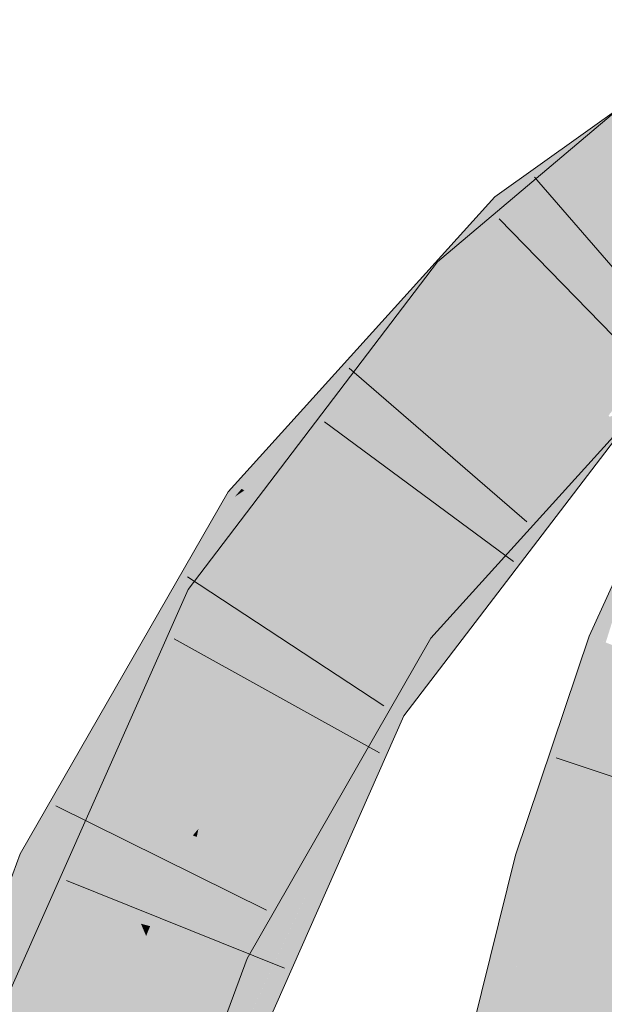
# Model space of a CAD drawing. Extents: x -620 to 300, y 62 to 1112.
# Tile 204 of 256: x 160.416 to 161, y 806.46 to 807.445. Entities that reach past the tile are written whole.
import ezdxf

# ---------------------------------------------------------------- set-up
doc = ezdxf.new("R2010")
doc.units = 0
doc.layers.get('0').update_dxf_attribs({"lineweight": 13})
for name, color, linetype, lineweight, true_color in [('E_Leerrohr 25-A06GA1MY8I', 7, 'Continuous', 9, 0xff8000), ('E_Leerrohr 25-Shading', 7, 'Continuous', 9, 0xff8000), ('E_Leerrohr 32-A06GA1N08I', 7, 'Continuous', 9, 0x00b300), ('E_Leerrohr 32-Shading', 7, 'Continuous', 9, 0x00b300)]:
    doc.layers.add(name, color=color, linetype=linetype, lineweight=lineweight, true_color=true_color)

# ---------------------------------------------------------------- blocks, each defined once
blk = doc.blocks.new('Shading-A06GA12F8I', base_point=(239.24728, 760.10999))
at = {"layer": 'E_Leerrohr 25-Shading', "color": 34, "true_color": 0xb05800}
for points in [[(161.04427, 806.95923), (160.98511, 806.82874), (161.00157, 806.82227)], [(160.96228, 806.69305), (160.98511, 806.82874), (160.93066, 806.60382), (160.97926, 806.81134)], [(160.99887, 806.8233), (160.98511, 806.82874), (160.96228, 806.69305)], [(160.95587, 806.62708), (161.00157, 806.82227), (160.96228, 806.69305), (160.99887, 806.8233)], [(161.0192, 806.81537), (161.00157, 806.82227), (160.95587, 806.62708)], [(160.97926, 806.81134), (160.91135, 806.60944), (160.93066, 806.60382)], [(160.96228, 806.69305), (160.93066, 806.60382), (160.93672, 806.60205)], [(160.9465, 806.59924), (160.96228, 806.69305), (160.93672, 806.60205)], [(160.95587, 806.62708), (160.96228, 806.69305), (160.9465, 806.59924)], [(160.91135, 806.60944), (160.85147, 806.36719), (160.89087, 806.37451), (160.88763, 806.36151)], [(160.91135, 806.60944), (160.89087, 806.37451), (160.93066, 806.60382)], [(160.93672, 806.60205), (160.89691, 806.4093), (160.91313, 806.46442), (160.89087, 806.37451)], [(160.93066, 806.60382), (160.89691, 806.4093), (160.93672, 806.60205)], [(160.93672, 806.60205), (160.91313, 806.46442), (160.94151, 806.60065)], [(160.91313, 806.46442), (160.9465, 806.59924), (160.94151, 806.60065)]]:
    blk.add_solid(points, dxfattribs=at)
at = {"layer": 'E_Leerrohr 25-Shading', "color": 30, "true_color": 0xf57b00}
for points in [[(160.9465, 806.59924), (161.03137, 806.57458), (161.0192, 806.81537), (161.1015, 806.78314)], [(160.88763, 806.36151), (160.97495, 806.34772), (160.9465, 806.59924), (161.03137, 806.57458)], [(161.03137, 806.57458), (160.97495, 806.34772), (161.11626, 806.54987), (161.04092, 806.33728)]]:
    blk.add_solid(points, dxfattribs=at)
at = {"layer": 'E_Leerrohr 32-Shading', "color": 96, "true_color": 0x007b00}
for points in [[(161.02365, 807.34503), (161.02966, 807.36908), (160.85097, 807.18738), (160.83331, 807.20325)], [(160.90265, 807.25488), (161.02664, 807.34778), (160.8905, 807.26807), (161.0182, 807.35931)], [(160.91527, 807.24115), (161.0278, 807.34863), (160.90265, 807.25488)], [(160.91527, 807.24115), (161.00471, 807.30499), (161.0278, 807.34863), (161.03575, 807.33752)], [(161.01453, 807.30865), (161.02365, 807.34503), (160.86052, 807.17877), (160.85097, 807.18738)], [(160.84869, 807.20795), (160.8905, 807.26807), (160.84164, 807.21399)], [(160.90265, 807.25488), (160.8905, 807.26807), (160.85857, 807.19916), (160.84869, 807.20795)], [(160.90265, 807.25488), (160.85857, 807.19916), (160.91527, 807.24115), (160.86896, 807.18988)], [(160.80287, 807.17108), (160.84869, 807.20795), (160.84164, 807.21399)], [(160.76598, 807.0545), (160.83331, 807.20325), (160.60016, 806.86597), (160.81859, 807.1839)], [(160.80287, 807.17108), (160.64008, 806.97437), (160.84869, 807.20795), (160.72685, 807.03259)], [(160.84869, 807.20795), (160.72685, 807.03259), (160.85857, 807.19916)], [(160.85857, 807.19916), (160.72685, 807.03259), (160.86896, 807.18988)], [(160.83331, 807.20325), (160.76598, 807.0545), (160.85097, 807.18738)], [(161.15273, 807.19299), (161.1519, 807.19421), (161.0112, 807.0752), (160.99187, 807.06049)], [(160.81859, 807.1839), (160.58409, 806.87543), (160.60016, 806.86597)], [(160.76598, 807.0545), (160.86052, 807.17877), (160.85097, 807.18738)], [(160.63744, 806.97607), (160.80287, 807.17108), (160.63065, 806.98041)], [(160.64008, 806.97437), (160.80287, 807.17108), (160.63744, 806.97607)], [(161.0112, 807.0752), (160.99266, 807.05975), (161.13837, 807.17194), (161.0015, 807.05176)], [(161.04369, 807.10144), (160.98935, 807.04083), (161.04631, 807.09857), (161.00513, 807.05054)], [(160.94899, 807.01605), (161.00783, 807.07825), (161.00635, 807.07941)], [(161.00856, 807.07904), (160.94899, 807.01605), (161.01688, 807.07153), (160.98935, 807.04083)], [(160.99187, 807.06049), (160.99266, 807.05975), (161.0112, 807.0752)], [(160.76598, 807.0545), (160.60016, 806.86597), (160.61568, 806.85687)], [(160.81821, 806.83258), (160.82262, 806.82941), (161.00513, 807.05054), (161.00581, 807.05096)], [(160.94971, 806.98071), (161.03, 807.06), (161.00212, 807.04633)], [(160.94971, 806.98071), (160.97926, 806.99524), (161.03, 807.06), (161.03441, 807.05609)], [(160.99187, 807.06049), (160.97281, 807.03552), (160.99266, 807.05975)], [(160.99266, 807.05975), (160.97281, 807.03552), (161.0015, 807.05176), (160.989, 807.03564)], [(161.005, 807.04865), (161.0015, 807.05176), (160.99413, 807.03571), (160.989, 807.03564)], [(160.87195, 806.89526), (161.00513, 807.05054), (160.80867, 806.83948), (160.98935, 807.04083)], [(160.96144, 807.00977), (160.98935, 807.04083), (160.81055, 806.8631), (160.94899, 807.01605)], [(160.9464, 806.97913), (160.94971, 806.98071), (161.00191, 807.04626), (161.00212, 807.04633)], [(161.00546, 807.04822), (161.005, 807.04865), (160.99623, 807.03577), (160.99413, 807.03571)], [(161.00546, 807.04822), (160.99623, 807.03577), (161.00569, 807.04803), (160.99695, 807.03577)], [(161.00137, 807.04199), (160.99695, 807.03577), (161.00786, 807.04602), (161.01906, 807.03595)], [(160.66168, 806.96051), (160.72685, 807.03259), (160.64008, 806.97437)], [(160.92981, 806.95941), (160.989, 807.03564), (160.76817, 806.76752), (160.97281, 807.03552)], [(160.77693, 806.76239), (160.84578, 806.83264), (160.99413, 807.03571), (160.99623, 807.03577)], [(160.77693, 806.76239), (160.99413, 807.03571), (160.92981, 806.95941)], [(160.99623, 807.03577), (160.84578, 806.83264), (160.99695, 807.03577), (160.87619, 806.86639)], [(160.99413, 807.03571), (160.989, 807.03564), (160.92981, 806.95941)], [(160.94757, 806.96393), (160.99695, 807.03577), (160.94426, 806.96185)], [(161.01906, 807.03595), (160.99695, 807.03577), (160.97926, 806.98389), (160.94757, 806.96393)], [(160.80867, 806.83948), (160.96144, 807.00977), (160.79686, 806.84802), (160.81055, 806.8631)], [(160.97926, 806.99524), (160.94971, 806.98071), (160.84137, 806.84296), (160.84023, 806.84369)], [(160.94757, 806.96393), (160.79976, 806.74896), (160.97926, 806.98389)], [(160.48572, 806.66986), (160.62384, 806.9729), (160.45648, 806.68164)], [(160.6306, 806.96802), (160.62384, 806.9729), (160.48682, 806.66943), (160.48572, 806.66986)], [(160.6306, 806.96802), (160.63744, 806.97607), (160.62384, 806.9729), (160.63065, 806.98041)], [(160.6306, 806.96802), (160.64008, 806.97437), (160.63744, 806.97607)], [(160.65352, 806.95148), (160.66168, 806.96051), (160.6306, 806.96802), (160.64008, 806.97437)], [(160.86136, 806.87628), (160.83907, 806.84442), (160.94971, 806.98071), (160.84023, 806.84369)], [(160.86136, 806.87628), (160.94971, 806.98071), (160.9464, 806.97913)], [(160.46254, 806.61902), (160.65352, 806.95148), (160.6306, 806.96802)], [(160.79976, 806.74896), (160.94757, 806.96393), (160.87849, 806.86963), (160.94426, 806.96185)], [(160.77693, 806.76239), (160.92981, 806.95941), (160.76817, 806.76752)], [(160.87195, 806.89526), (160.80867, 806.83948), (160.80986, 806.83862)], [(160.81821, 806.83258), (160.87195, 806.89526), (160.80986, 806.83862)], [(160.53702, 806.67981), (160.58409, 806.87543), (160.41658, 806.46912), (160.48892, 806.66119)], [(160.58409, 806.87543), (160.53702, 806.67981), (160.60016, 806.86597)], [(160.86136, 806.87628), (160.82262, 806.82941), (160.8233, 806.82892)], [(160.83907, 806.84442), (160.86136, 806.87628), (160.8369, 806.84583)], [(160.53702, 806.67981), (160.61568, 806.85687), (160.60016, 806.86597)], [(160.84578, 806.83264), (160.78864, 806.75549), (160.87619, 806.86639), (160.79462, 806.75201)], [(160.87849, 806.86963), (160.79462, 806.75201), (160.79642, 806.75092)], [(160.79976, 806.74896), (160.87849, 806.86963), (160.79642, 806.75092)], [(160.80867, 806.83948), (160.79686, 806.84802), (160.78281, 806.79706), (160.65587, 806.60217)], [(160.8233, 806.82892), (160.82654, 806.8266), (160.8369, 806.84583), (160.83907, 806.84442)], [(160.83907, 806.84442), (160.82654, 806.8266), (160.84023, 806.84369)], [(160.80986, 806.83862), (160.80867, 806.83948), (160.78317, 806.79767)], [(160.78317, 806.79767), (160.81821, 806.83258), (160.80986, 806.83862)], [(160.84023, 806.84369), (160.82654, 806.8266), (160.84137, 806.84296)], [(160.78317, 806.79767), (160.66782, 806.5979), (160.81821, 806.83258), (160.67088, 806.59668)], [(160.70821, 806.6427), (160.81821, 806.83258), (160.67516, 806.59497), (160.67088, 806.59668)], [(160.7453, 806.69629), (160.81821, 806.83258), (160.70825, 806.64276)], [(160.82262, 806.82941), (160.81821, 806.83258), (160.7626, 806.72125), (160.7453, 806.69629)], [(160.75752, 806.70618), (160.82654, 806.8266), (160.8233, 806.82892)], [(160.8233, 806.82892), (160.82262, 806.82941), (160.77597, 806.7406), (160.7626, 806.72125)], [(160.84578, 806.83264), (160.77693, 806.76239), (160.78056, 806.76025)], [(160.78864, 806.75549), (160.84578, 806.83264), (160.78056, 806.76025)], [(160.65587, 806.60217), (160.60959, 806.52148), (160.78281, 806.79706), (160.61365, 806.51959)], [(160.66782, 806.5979), (160.78317, 806.79767), (160.66266, 806.59998)], [(160.76817, 806.76752), (160.66988, 806.54565), (160.77693, 806.76239)], [(160.78056, 806.76025), (160.77693, 806.76239), (160.69589, 806.58636), (160.66988, 806.54565)], [(160.78864, 806.75549), (160.78056, 806.76025), (160.74721, 806.66669), (160.69589, 806.58636)], [(160.78864, 806.75549), (160.74721, 806.66669), (160.79462, 806.75201), (160.77846, 806.71564)], [(160.78714, 806.72919), (160.75964, 806.66479), (160.79976, 806.74896), (160.72038, 806.5697)], [(160.79462, 806.75201), (160.77846, 806.71564), (160.79642, 806.75092), (160.78714, 806.72919)], [(160.78714, 806.72919), (160.79976, 806.74896), (160.79642, 806.75092)], [(160.7626, 806.72125), (160.65411, 806.52582), (160.77597, 806.7406), (160.75752, 806.70618)], [(160.77846, 806.71564), (160.73627, 806.62067), (160.78714, 806.72919), (160.74924, 806.64539)], [(160.78714, 806.72919), (160.74924, 806.64539), (160.76068, 806.66724)], [(160.7453, 806.69629), (160.65411, 806.52582), (160.7626, 806.72125)], [(160.73627, 806.62067), (160.77846, 806.71564), (160.6409, 806.43878), (160.74721, 806.66669)], [(160.65411, 806.52582), (160.7453, 806.69629), (160.63199, 806.51111), (160.70825, 806.64276)], [(160.46254, 806.61902), (160.48572, 806.66986), (160.41588, 806.61096), (160.45648, 806.68164)], [(160.53702, 806.67981), (160.41658, 806.46912), (160.43996, 806.46124)], [(160.48572, 806.66986), (160.46254, 806.61902), (160.48682, 806.66943)], [(160.60748, 806.40479), (160.64084, 806.43866), (160.69589, 806.58636), (160.74721, 806.66669)], [(160.74924, 806.64539), (160.68411, 806.48779), (160.76068, 806.66724)], [(160.48892, 806.66119), (160.40526, 806.4729), (160.41658, 806.46912)], [(160.75964, 806.66479), (160.68411, 806.48779), (160.72038, 806.5697)], [(160.74924, 806.64539), (160.63608, 806.3952), (160.68411, 806.48779), (160.64218, 806.39313)], [(160.73627, 806.62067), (160.63608, 806.3952), (160.74924, 806.64539)], [(160.70821, 806.6427), (160.67516, 806.59497), (160.67953, 806.5932)], [(160.46254, 806.61902), (160.41588, 806.61096), (160.44911, 806.59564)], [(160.63608, 806.3952), (160.73627, 806.62067), (160.62265, 806.39972), (160.6409, 806.43878)], [(160.41588, 806.61096), (160.39299, 806.54846), (160.2973, 806.18103), (160.28793, 806.18341)], [(160.41588, 806.61096), (160.2973, 806.18103), (160.44911, 806.59564)], [(160.61365, 806.51959), (160.62071, 806.51636), (160.66266, 806.59998), (160.66782, 806.5979)], [(160.66782, 806.5979), (160.62071, 806.51636), (160.67088, 806.59668)], [(160.67088, 806.59668), (160.62071, 806.51636), (160.67516, 806.59497)], [(160.67516, 806.59497), (160.62071, 806.51636), (160.67953, 806.5932), (160.63199, 806.51111)], [(160.60748, 806.40479), (160.69589, 806.58636), (160.66988, 806.54565)], [(160.60959, 806.52148), (160.57947, 806.43933), (160.61365, 806.51959)], [(160.62071, 806.51636), (160.61365, 806.51959), (160.59445, 806.45514), (160.57947, 806.43933)], [(160.65411, 806.52582), (160.63199, 806.51111), (160.64282, 806.5061)], [(160.63199, 806.51111), (160.62071, 806.51636), (160.62062, 806.48273), (160.59445, 806.45514)], [(160.62062, 806.48273), (160.64282, 806.5061), (160.63199, 806.51111)], [(160.55511, 806.30225), (160.63271, 806.47858), (160.62062, 806.48273), (160.64282, 806.5061)], [(160.48082, 806.13342), (160.62062, 806.48273), (160.53102, 806.30725), (160.59445, 806.45514)], [(160.55511, 806.30225), (160.62062, 806.48273), (160.54892, 806.30359)], [(160.40526, 806.4729), (160.37592, 806.20013), (160.41658, 806.46912)], [(160.55748, 806.3017), (160.60605, 806.40826), (160.55511, 806.30225), (160.63271, 806.47858)], [(160.6105, 806.41803), (160.63271, 806.47858), (160.60611, 806.40839)], [(160.37592, 806.20013), (160.43996, 806.46124), (160.41658, 806.46912)]]:
    blk.add_solid(points, dxfattribs=at)
at = {"layer": 'E_Leerrohr 32-Shading', "color": 94, "true_color": 0x00ac00}
for points in [[(161.04907, 807.24835), (161.01453, 807.30865), (160.92619, 807.11963), (160.86052, 807.17877)], [(161.03792, 807.24011), (161.00471, 807.30499), (160.97351, 807.1778), (160.91527, 807.24115)], [(161.058, 807.23285), (161.04907, 807.24835), (160.96722, 807.1626)], [(160.78226, 806.96283), (160.97351, 807.1778), (160.86896, 807.18988), (160.91527, 807.24115)], [(161.04515, 807.22601), (161.03792, 807.24011), (160.9751, 807.17609), (160.97351, 807.1778)], [(160.92619, 807.11963), (161.05898, 807.23114), (160.96722, 807.1626), (161.058, 807.23285)], [(161.11464, 807.20898), (161.05898, 807.23114), (160.95168, 807.09668), (160.92619, 807.11963)], [(161.00674, 807.1416), (161.04515, 807.22601), (160.9751, 807.17609)], [(161.15182, 807.19421), (161.11464, 807.20898), (160.97676, 807.07404), (160.95168, 807.09668)], [(160.86896, 807.18988), (160.72685, 807.03259), (160.74075, 807.01508)], [(160.78226, 806.96283), (160.86896, 807.18988), (160.74075, 807.01508)], [(160.99187, 807.06049), (161.1519, 807.19421), (160.97676, 807.07404), (161.15182, 807.19421)], [(160.86052, 807.17877), (160.76598, 807.0545), (160.92619, 807.11963), (160.82486, 806.98663)], [(160.97351, 807.1778), (160.78226, 806.96283), (160.93779, 807.13483)], [(160.9751, 807.17609), (160.97351, 807.1778), (160.93779, 807.13483)], [(160.9791, 807.17169), (160.9751, 807.17609), (160.93936, 807.13342), (160.93779, 807.13483)], [(160.96617, 807.10931), (161.00674, 807.1416), (160.93936, 807.13342), (160.9791, 807.17169)], [(161.00674, 807.1416), (160.96965, 807.11212), (161.03491, 807.11096), (160.99617, 807.08826)], [(160.93486, 807.13159), (160.78226, 806.96283), (160.81903, 806.99213)], [(160.96617, 807.10931), (160.93779, 807.13483), (160.81903, 806.99213), (160.93486, 807.13159)], [(160.92619, 807.11963), (160.82486, 806.98663), (160.95168, 807.09668)], [(160.96965, 807.11212), (160.78226, 806.96283), (160.99617, 807.08826)], [(160.99759, 807.08704), (161.00479, 807.08075), (161.03214, 807.10938), (161.03491, 807.11096)], [(160.99617, 807.08826), (160.99759, 807.08704), (161.03214, 807.10938)], [(160.82486, 806.98663), (160.99187, 807.06049), (160.95168, 807.09668)], [(160.73601, 806.91168), (160.99617, 807.08826), (160.78226, 806.96283)], [(160.73601, 806.91168), (160.79709, 806.87244), (160.99617, 807.08826), (161.00479, 807.08075)], [(160.79756, 806.87213), (161.00479, 807.08075), (160.79709, 806.87244)], [(160.79756, 806.87213), (160.94899, 807.01605), (161.00479, 807.08075), (161.00635, 807.07941)], [(160.7467, 806.90479), (160.80716, 807.00702), (160.61568, 806.85687), (160.76598, 807.0545)], [(160.99187, 807.06049), (160.82486, 806.98663), (160.73326, 806.78796), (160.69193, 806.81219)], [(160.99187, 807.06049), (160.73326, 806.78796), (160.97281, 807.03552)], [(160.77509, 806.97186), (160.72685, 807.03259), (160.72519, 806.89972), (160.65352, 806.95148)], [(160.73326, 806.78796), (160.76817, 806.76752), (160.97281, 807.03552)], [(160.94899, 807.01605), (160.7971, 806.87177), (160.81055, 806.8631)], [(160.81966, 806.99261), (160.80716, 807.00702), (160.74681, 806.90497)], [(160.69193, 806.81219), (160.82486, 806.98663), (160.74681, 806.90497), (160.81966, 806.99261)], [(160.77509, 806.97186), (160.72519, 806.89972), (160.73601, 806.91168)], [(160.78226, 806.96283), (160.77509, 806.97186), (160.73601, 806.91168)], [(160.65733, 806.94873), (160.65352, 806.95148), (160.50439, 806.58356), (160.46254, 806.61902)], [(160.72519, 806.89972), (160.65733, 806.94873), (160.53084, 806.56116), (160.50439, 806.58356)], [(160.7467, 806.90479), (160.61568, 806.85687), (160.67702, 806.82092)], [(160.68553, 806.81592), (160.69193, 806.81219), (160.73573, 806.8916), (160.7467, 806.90479)], [(160.78281, 806.85815), (160.79709, 806.87244), (160.72519, 806.89972), (160.73601, 806.91168)], [(160.72728, 806.89819), (160.72519, 806.89972), (160.59422, 806.63586), (160.53084, 806.56116)], [(160.78281, 806.85815), (160.72728, 806.89819), (160.59422, 806.63586)], [(160.67702, 806.82092), (160.68553, 806.81592), (160.73573, 806.8916)], [(160.79709, 806.87244), (160.78281, 806.85815), (160.79756, 806.87213)], [(160.7971, 806.87177), (160.78281, 806.85815), (160.81055, 806.8631), (160.79686, 806.84802)], [(160.67702, 806.82092), (160.61568, 806.85687), (160.56917, 806.65515), (160.53702, 806.67981)], [(160.79686, 806.84802), (160.78281, 806.85815), (160.63728, 806.68658)], [(160.79686, 806.84802), (160.59259, 806.62775), (160.65587, 806.60217)], [(160.59259, 806.62775), (160.79686, 806.84802), (160.59422, 806.63586), (160.63728, 806.68658)], [(160.69193, 806.81219), (160.67702, 806.82092), (160.60878, 806.62476), (160.56917, 806.65515)], [(160.69193, 806.81219), (160.60878, 806.62476), (160.73326, 806.78796)], [(160.60878, 806.62476), (160.76817, 806.76752), (160.73326, 806.78796)], [(160.76817, 806.76752), (160.60878, 806.62476), (160.58597, 806.41205), (160.52373, 806.43304)], [(160.76817, 806.76752), (160.58597, 806.41205), (160.66988, 806.54565)], [(160.59053, 806.62854), (160.59329, 806.63666), (160.43996, 806.46124), (160.53702, 806.67981)], [(160.59053, 806.62854), (160.43996, 806.46124), (160.49612, 806.44232)], [(160.52373, 806.43304), (160.59053, 806.62854), (160.49612, 806.44232)], [(160.60878, 806.62476), (160.59329, 806.63666), (160.52373, 806.43304)], [(160.60959, 806.52148), (160.59259, 806.62775), (160.54059, 806.55334), (160.55345, 806.58551)], [(160.59259, 806.62775), (160.58865, 806.62927), (160.55345, 806.58551), (160.55518, 806.58984)], [(160.59422, 806.63586), (160.58865, 806.62927), (160.59052, 806.62854)], [(160.59259, 806.62775), (160.59422, 806.63586), (160.59052, 806.62854)], [(160.59259, 806.62775), (160.60959, 806.52148), (160.65587, 806.60217)], [(160.46254, 806.61902), (160.44911, 806.59564), (160.53084, 806.56116), (160.52936, 806.55853)], [(160.44911, 806.59564), (160.2973, 806.18103), (160.47499, 806.58368), (160.38113, 806.15924)], [(160.55518, 806.58984), (160.53084, 806.56116), (160.55345, 806.58551)], [(160.38113, 806.15924), (160.38286, 806.15881), (160.47499, 806.58368), (160.52936, 806.55853)], [(160.55345, 806.58551), (160.53084, 806.56116), (160.54059, 806.55334), (160.52936, 806.55853)], [(160.38437, 806.15845), (160.52936, 806.55853), (160.38286, 806.15881)], [(160.38437, 806.15845), (160.45476, 806.27185), (160.52936, 806.55853), (160.53677, 806.54089)], [(160.54059, 806.55334), (160.52936, 806.55853), (160.53677, 806.54089)], [(160.60956, 806.52142), (160.60959, 806.52148), (160.53677, 806.54089), (160.54059, 806.55334)], [(160.53677, 806.54089), (160.50577, 806.43921), (160.54195, 806.52863)], [(160.54591, 806.53845), (160.53677, 806.54089), (160.54195, 806.52863)], [(160.57106, 806.45935), (160.60956, 806.52142), (160.54195, 806.52863), (160.54591, 806.53845)], [(160.58597, 806.41205), (160.60748, 806.40479), (160.66988, 806.54565)], [(160.50577, 806.43921), (160.45476, 806.27185), (160.54195, 806.52863), (160.57106, 806.45935)], [(160.57106, 806.45935), (160.57947, 806.43933), (160.60956, 806.52142)], [(160.52373, 806.43304), (160.43996, 806.46124), (160.40863, 806.18329), (160.37592, 806.20013)]]:
    blk.add_solid(points, dxfattribs=at)
blk = doc.blocks.new('Referenz-A06GA1N28I')
at = {"layer": 'E_Leerrohr 25-A06GA1MY8I', "linetype": 'Continuous', "ltscale": 0.13}
for p, q in [((160.98511, 806.82872), (161.07617, 807.02963)), ((160.91134, 806.60945), (160.98511, 806.82872)), ((161.1747, 806.63216), (160.95193, 806.70697)), ((160.85148, 806.3672), (160.91134, 806.60945))]:
    blk.add_line(p, q, dxfattribs=at)
at = {"layer": 'E_Leerrohr 32-A06GA1N08I', "linetype": 'Continuous', "ltscale": 0.13}
for p, q in [((160.8905, 807.26809), (161.13864, 807.44538)), ((160.83331, 807.20328), (161.02967, 807.3691)), ((161.08397, 807.10999), (160.93046, 807.28792)), ((160.62384, 806.97289), (160.8905, 807.26809)), ((161.05875, 807.07791), (160.89483, 807.2463)), ((160.58409, 806.87541), (160.83331, 807.20328)), ((160.92273, 806.94303), (160.745, 807.09677)), ((160.82654, 806.82657), (161.05968, 807.08403)), ((160.90919, 806.90347), (160.72023, 807.04318)), ((160.79976, 806.74898), (161.01906, 807.03596)), ((160.41588, 806.61098), (160.62384, 806.97289)), ((160.77953, 806.75881), (160.58326, 806.88805)), ((160.40526, 806.47291), (160.58409, 806.87541)), ((160.77543, 806.71182), (160.56997, 806.82589)), ((160.64283, 806.50612), (160.82654, 806.82657)), ((160.64218, 806.39312), (160.79976, 806.74898)), ((160.66223, 806.55446), (160.45164, 806.65875)), ((160.26186, 806.1902), (160.41588, 806.61098)), ((160.68032, 806.49644), (160.46233, 806.58422)), ((160.50386, 806.12744), (160.64283, 806.50612))]:
    blk.add_line(p, q, dxfattribs=at)

msp = doc.modelspace()

# ---------------------------------------------------------------- block references
at = {"color": 8, "lineweight": 25, "ltscale": 0.25, "true_color": 0x808080}
msp.add_blockref('Referenz-A06GA1N28I', (0, 0), dxfattribs=at)
msp.add_blockref('Shading-A06GA12F8I', (239.24728, 760.10999))

doc.saveas('drawing.dxf')
